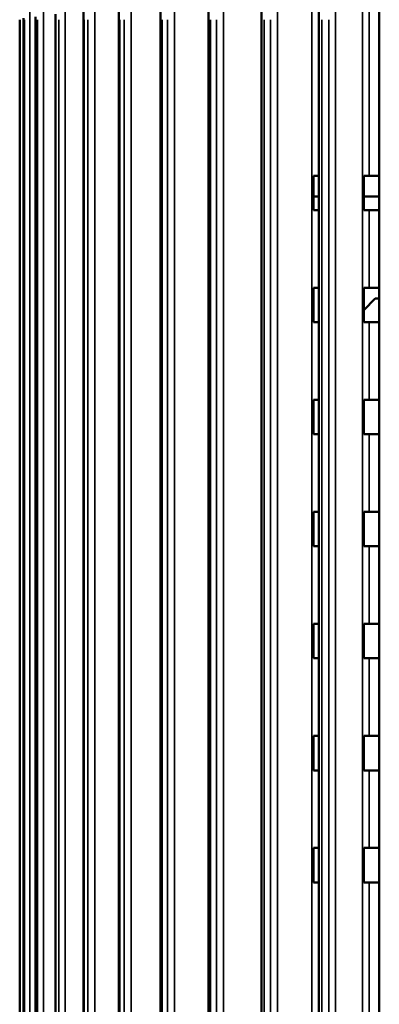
# Model space of a CAD drawing. Header units: millimetres. Extents: x 38 to 2514, y 38 to 1622.
# Tile 37 of 244: x 342 to 384, y 811 to 925. Entities that reach past the tile are written whole.
import ezdxf

# ---------------------------------------------------------------- set-up
doc = ezdxf.new("R2010")
doc.units = ezdxf.units.MM
doc.header["$LTSCALE"] = 7.692308
doc.layers.add('Visible (ISO)', color=7, linetype='Continuous', lineweight=50)
doc.layers.add('Visible Narrow (ISO)', color=7, linetype='Continuous', lineweight=35)

msp = doc.modelspace()

# ---------------------------------------------------------------- linework, layer by layer
at = {"layer": 'Visible (ISO)'}
for p, q in [((370.389, 926.607), (370.389, 775.343)), ((377.039, 926.794), (377.039, 775.343)), ((384.069, 926.954), (384.069, 808.995)), ((346.477, 925.59), (346.477, 775.343)), ((349.719, 925.802), (349.719, 775.343)), ((353.807, 925.994), (353.807, 775.343)), ((358.672, 926.233), (358.672, 775.343)), ((364.231, 926.419), (364.231, 775.343)), ((342.308, 772.993), (342.308, 924.943)), ((342.74, 925.136), (342.74, 775.343)), ((344.137, 925.288), (344.137, 775.343)), ((377.015, 906.843), (376.419, 906.843)), ((376.419, 902.843), (376.419, 906.843)), ((377.039, 906.843), (377.015, 906.843)), ((382.872, 906.843), (382.283, 906.843)), ((382.283, 902.843), (382.283, 906.843)), ((384.069, 906.843), (382.872, 906.843)), ((377.039, 904.443), (376.419, 904.443)), ((384.069, 904.443), (382.283, 904.443)), ((377.015, 902.843), (376.419, 902.843)), ((377.039, 902.843), (377.015, 902.843)), ((382.872, 902.843), (382.283, 902.843)), ((384.069, 902.843), (382.872, 902.843)), ((377.015, 893.843), (376.419, 893.843)), ((376.419, 889.843), (376.419, 893.843)), ((377.039, 893.843), (377.015, 893.843)), ((382.872, 893.843), (382.283, 893.843)), ((382.283, 889.843), (382.283, 893.843)), ((384.069, 893.843), (382.872, 893.843)), ((383.603, 892.573), (382.283, 891.236)), ((384.069, 892.577), (383.603, 892.573)), ((377.015, 889.843), (376.419, 889.843)), ((377.039, 889.843), (377.015, 889.843)), ((382.872, 889.843), (382.283, 889.843)), ((384.069, 889.843), (382.872, 889.843)), ((377.015, 880.843), (376.419, 880.843)), ((376.419, 876.843), (376.419, 880.843)), ((377.039, 880.843), (377.015, 880.843)), ((382.872, 880.843), (382.283, 880.843)), ((382.283, 876.843), (382.283, 880.843)), ((384.069, 880.843), (382.872, 880.843)), ((377.015, 876.843), (376.419, 876.843)), ((377.039, 876.843), (377.015, 876.843)), ((382.872, 876.843), (382.283, 876.843)), ((384.069, 876.843), (382.872, 876.843)), ((377.015, 867.843), (376.419, 867.843)), ((376.419, 863.843), (376.419, 867.843)), ((377.039, 867.843), (377.015, 867.843)), ((382.872, 867.843), (382.283, 867.843)), ((382.283, 863.843), (382.283, 867.843)), ((384.069, 867.843), (382.872, 867.843)), ((377.015, 863.843), (376.419, 863.843)), ((377.039, 863.843), (377.015, 863.843)), ((382.872, 863.843), (382.283, 863.843)), ((384.069, 863.843), (382.872, 863.843)), ((376.419, 850.843), (376.419, 854.843)), ((377.015, 854.843), (376.419, 854.843)), ((377.039, 854.843), (377.015, 854.843)), ((382.283, 850.843), (382.283, 854.843)), ((382.872, 854.843), (382.283, 854.843)), ((384.069, 854.843), (382.872, 854.843)), ((377.015, 850.843), (376.419, 850.843)), ((377.039, 850.843), (377.015, 850.843)), ((382.872, 850.843), (382.283, 850.843)), ((384.069, 850.843), (382.872, 850.843)), ((376.419, 837.843), (376.419, 841.843)), ((377.015, 841.843), (376.419, 841.843)), ((377.039, 841.843), (377.015, 841.843)), ((382.283, 837.843), (382.283, 841.843)), ((382.872, 841.843), (382.283, 841.843)), ((384.069, 841.843), (382.872, 841.843)), ((377.015, 837.843), (376.419, 837.843)), ((377.039, 837.843), (377.015, 837.843)), ((382.872, 837.843), (382.283, 837.843)), ((384.069, 837.843), (382.872, 837.843)), ((376.419, 824.843), (376.419, 828.843)), ((377.015, 828.843), (376.419, 828.843)), ((377.039, 828.843), (377.015, 828.843)), ((382.283, 824.843), (382.283, 828.843)), ((382.872, 828.843), (382.283, 828.843)), ((384.069, 828.843), (382.872, 828.843)), ((377.015, 824.843), (376.419, 824.843)), ((377.039, 824.843), (377.015, 824.843)), ((382.872, 824.843), (382.283, 824.843)), ((384.069, 824.843), (382.872, 824.843))]:
    msp.add_line(p, q, dxfattribs=at)
at = {"layer": 'Visible Narrow (ISO)'}
for p, q in [((376.231, 775.343), (376.231, 929.943)), ((377.015, 906.843), (377.015, 929.943)), ((382.122, 775.343), (382.122, 929.943)), ((382.872, 906.843), (382.872, 929.943)), ((343.502, 927.247), (343.502, 775.343)), ((345.087, 927.247), (345.087, 775.343)), ((347.607, 927.247), (347.607, 775.343)), ((351.021, 927.247), (351.021, 775.343)), ((355.27, 927.247), (355.27, 775.343)), ((360.28, 927.247), (360.28, 775.343)), ((365.967, 927.247), (365.967, 775.343)), ((372.233, 927.247), (372.233, 775.343)), ((378.971, 927.247), (378.971, 775.343)), ((342.31, 924.943), (342.309, 775.343)), ((342.745, 924.943), (342.745, 775.343)), ((342.858, 924.943), (342.858, 775.343)), ((344.157, 924.943), (344.157, 775.343)), ((344.381, 924.943), (344.38, 775.343)), ((346.521, 924.943), (346.521, 775.343)), ((346.852, 924.943), (346.851, 775.343)), ((349.797, 924.943), (349.797, 775.343)), ((350.229, 924.943), (350.228, 775.343)), ((353.929, 924.943), (353.928, 775.343)), ((354.454, 924.943), (354.454, 775.343)), ((358.845, 924.943), (358.845, 775.343)), ((359.456, 924.943), (359.455, 775.343)), ((364.463, 924.943), (364.462, 775.343)), ((365.148, 924.943), (365.147, 775.343)), ((370.685, 924.943), (370.685, 775.343)), ((371.433, 924.943), (371.432, 775.343)), ((377.405, 924.943), (377.405, 775.343)), ((378.203, 924.943), (378.203, 775.343)), ((377.015, 893.843), (377.015, 902.843)), ((382.872, 893.843), (382.872, 902.843)), ((377.015, 880.843), (377.015, 889.843)), ((382.872, 880.843), (382.872, 889.843)), ((377.015, 867.843), (377.015, 876.843)), ((382.872, 867.843), (382.872, 876.843)), ((377.015, 854.843), (377.015, 863.843)), ((382.872, 854.843), (382.872, 863.843)), ((377.015, 841.843), (377.015, 850.843)), ((382.872, 841.843), (382.872, 850.843)), ((377.015, 828.843), (377.015, 837.843)), ((382.872, 828.843), (382.872, 837.843)), ((377.015, 775.343), (377.015, 824.843)), ((382.872, 775.343), (382.872, 824.843))]:
    msp.add_line(p, q, dxfattribs=at)

doc.saveas('drawing.dxf')
